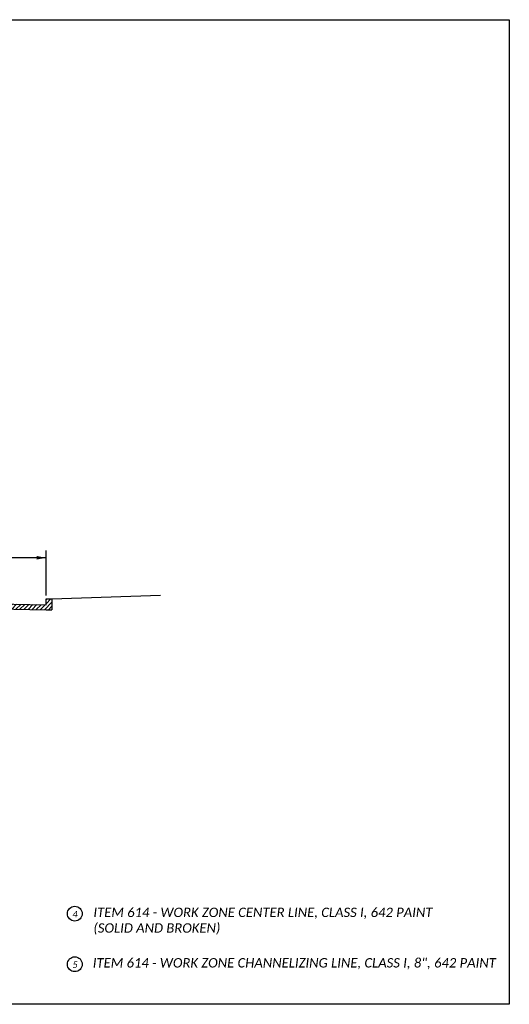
# Model space of a CAD drawing. Header units: feet. Extents: x 106 to 314, y 1 to 22.
# Tile 6 of 10: x 197 to 207, y 1 to 22. Entities that reach past the tile are written whole.
import ezdxf

# ---------------------------------------------------------------- set-up
doc = ezdxf.new("R2010")
doc.units = ezdxf.units.FT
doc.header["$MEASUREMENT"] = 0
doc.layers.add('0_View_Frame_Border', color=7, linetype='Continuous', plot=False)
doc.layers.add('SH_Text', color=7, linetype='Continuous')
doc.styles.add('P_Slanted_Normal', font='calibrii.ttf', dxfattribs={"height": 0.14})
doc.styles.add('P_Slanted_Title', font='calibrii.ttf', dxfattribs={"height": 0.2})

# ---------------------------------------------------------------- blocks, each defined once
blk = doc.blocks.new('AH2')
blk.add_solid([(8, -1.5), (0, 0), (8, 1.5)])

msp = doc.modelspace()

# ---------------------------------------------------------------- hatches: boundary and pattern name
at = {"layer": 'SH_Text', "linetype": 'Continuous'}
h = msp.add_hatch(dxfattribs=at)
h.set_pattern_fill('ANSI31', color=256, scale=0.5)
h.set_pattern_definition([(45, (60.878064, 2.33522), (-0.044194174, 0.044194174), [])])
h.paths.add_polyline_path([(194.125, 9.217), (194.125, 9.113), (197.125, 9.056), (197.25, 9.056), (197.25, 9.285), (197.125, 9.285), (197.125, 9.16)])

# ---------------------------------------------------------------- linework, layer by layer
at = {"layer": '0_View_Frame_Border', "linetype": 'Continuous'}
msp.add_lwpolyline([(176.5, 21.64), (207, 21.64), (207, 0.64), (176.5, 0.64)], close=True, dxfattribs=at)
at = {"layer": 'SH_Text'}
for p, q in [((197.125, 9.356), (197.125, 10.316)), ((197.125, 10.164), (194.125, 10.164))]:
    msp.add_line(p, q, dxfattribs=at)
at = {"layer": 'SH_Text', "color": 2}
for p, q in [((197.125, 9.16), (197.125, 9.285)), ((197.125, 9.285), (197.25, 9.285)), ((197.25, 9.285), (199.564, 9.367)), ((197.25, 9.285), (197.25, 9.056)), ((194.125, 9.217), (197.125, 9.16)), ((194.125, 9.113), (197.125, 9.056)), ((197.125, 9.056), (197.25, 9.056))]:
    msp.add_line(p, q, dxfattribs=at)
at = {"layer": 'SH_Text'}
for centre in [(197.737, 2.572), (197.737, 1.495)]:
    msp.add_circle(centre, 0.158, dxfattribs=at)

# ---------------------------------------------------------------- block references
at = {"layer": 'SH_Text', "xscale": -0.025, "yscale": 0.025, "zscale": 0.025}
msp.add_blockref('AH2', (197.125, 10.164), dxfattribs=at)

# ---------------------------------------------------------------- texts
at = {"layer": 'SH_Text'}
for s, height, style, p in [('4', 0.14, 'P_Slanted_Normal', (197.686, 2.493)), ('5', 0.14, 'P_Slanted_Normal', (197.686, 1.416)), ('ITEM 614 - WORK ZONE CHANNELIZING LINE, CLASS I, 8", 642 PAINT', 0.2, 'P_Slanted_Title', (198.12, 1.425))]:
    msp.add_text(s, height=height, dxfattribs=dict(at, style=style)).set_placement(p)
at = {"layer": 'SH_Text', "insert": (198.133, 2.701), "char_height": 0.2, "width": 10.16395, "attachment_point": 1, "style": 'P_Slanted_Title'}
msp.add_mtext('ITEM 614 - WORK ZONE CENTER LINE, CLASS I, 642 PAINT \\P(SOLID AND BROKEN)', dxfattribs=at)

doc.saveas('drawing.dxf')
